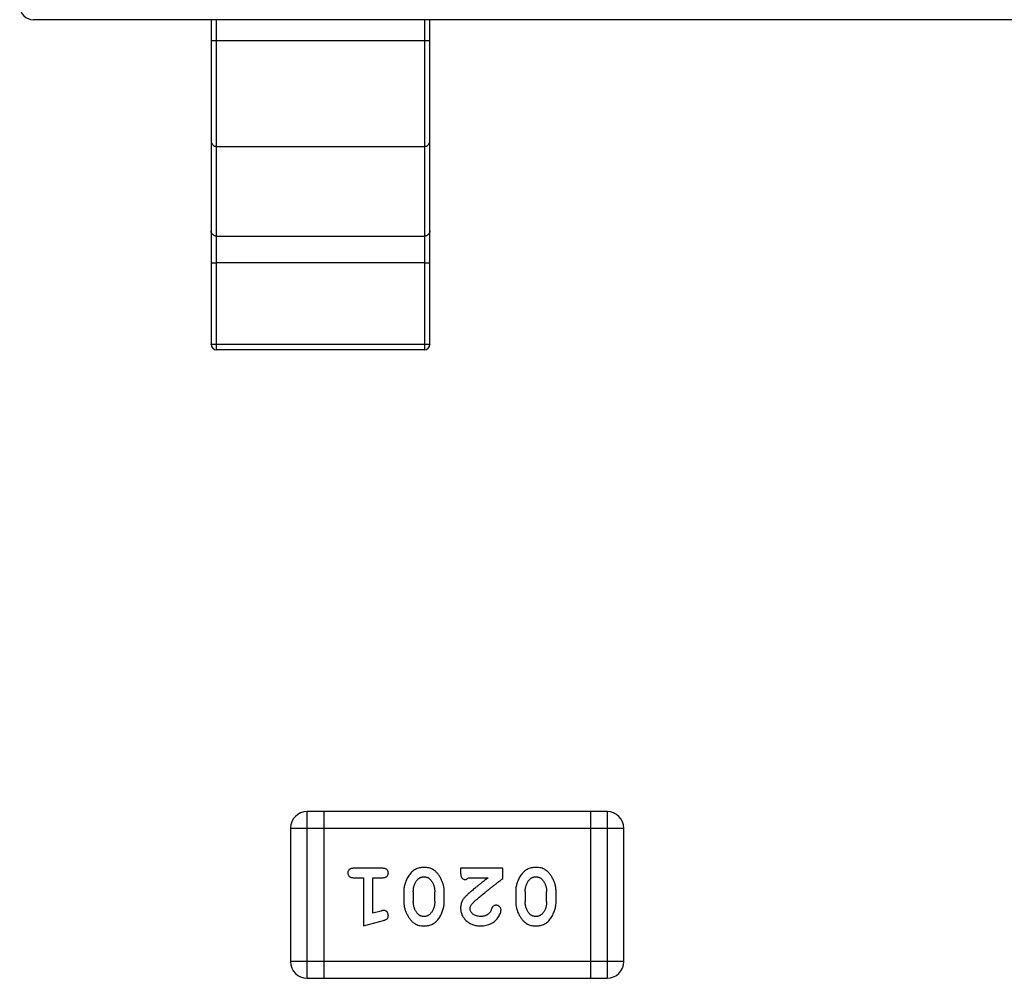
# Model space of a CAD drawing. Header units: millimetres. Extents: x 72 to 239, y 133 to 319.
# Tile 108 of 240: x 127.63 to 129.43, y 256.47 to 258.22. Entities that reach past the tile are written whole.
import ezdxf

# ---------------------------------------------------------------- set-up
doc = ezdxf.new("R2010")
doc.units = ezdxf.units.MM
doc.header["$LTSCALE"] = 5
doc.layers.get('0').update_dxf_attribs({"linetype": 'CONTINUOUS'})

msp = doc.modelspace()

# ---------------------------------------------------------------- linework, layer by layer
for p, q in [((130.6034, 258.2227), (127.6534, 258.2227)), ((127.9784, 258.2227), (127.9784, 257.6293)), ((127.9884, 257.6193), (127.9884, 258.2227)), ((128.3684, 258.2227), (128.3684, 257.6193)), ((128.3784, 257.6293), (128.3784, 258.2227)), ((128.3784, 258.1838), (127.9784, 258.1838)), ((127.9884, 257.9911), (128.3684, 257.9911)), ((127.9884, 257.8271), (128.3684, 257.8271)), ((128.3684, 257.7783), (127.9884, 257.7783)), ((128.3684, 257.6288), (127.9884, 257.6288)), ((128.3684, 257.6193), (127.9884, 257.6193)), ((128.7026, 256.7751), (128.154, 256.7751)), ((128.154, 256.4703), (128.154, 256.7751)), ((128.1845, 256.7751), (128.1845, 256.4703)), ((128.6722, 256.7751), (128.6722, 256.4703)), ((128.7026, 256.7751), (128.7026, 256.4703)), ((128.1235, 256.7446), (128.7331, 256.7446)), ((128.1235, 256.7446), (128.1235, 256.5008)), ((128.7331, 256.5008), (128.7331, 256.7446)), ((128.2915, 256.6714), (128.2395, 256.6714)), ((128.5117, 256.6714), (128.4346, 256.6714)), ((128.4346, 256.6714), (128.4346, 256.6636)), ((128.5117, 256.6526), (128.5117, 256.6714)), ((128.2395, 256.6541), (128.2568, 256.6541)), ((128.2568, 256.6541), (128.2568, 256.566)), ((128.2742, 256.6541), (128.2915, 256.6541)), ((128.2742, 256.5892), (128.2742, 256.6541)), ((128.4488, 256.6541), (128.485, 256.6541)), ((128.3308, 256.6284), (128.3308, 256.6107)), ((128.3481, 256.6281), (128.3481, 256.6109)), ((128.3874, 256.6109), (128.3874, 256.6281)), ((128.4047, 256.6107), (128.4047, 256.6284)), ((128.5353, 256.6284), (128.5353, 256.6107)), ((128.5526, 256.6281), (128.5526, 256.6109)), ((128.5919, 256.6109), (128.5919, 256.6281)), ((128.6092, 256.6107), (128.6092, 256.6284)), ((128.2892, 256.5933), (128.2742, 256.5892)), ((128.2568, 256.566), (128.2934, 256.5759)), ((128.7331, 256.5008), (128.1235, 256.5008)), ((128.154, 256.4703), (128.7026, 256.4703))]:
    msp.add_line(p, q)
for centre, radius, start, end in [((127.6534, 258.2477), 0.025, 180, 270), ((127.9884, 257.6293), 0.01, 180, 270), ((128.3684, 257.6293), 0.01, 270, 0), ((128.154, 256.7446), 0.0305, 90, 180), ((128.7026, 256.7446), 0.0305, 0, 90), ((128.154, 256.5008), 0.0305, 180, 270), ((128.7026, 256.5008), 0.0305, 270, 0)]:
    msp.add_arc(centre, radius, start, end)
for points, knots in [([(127.9784, 258.0005), (127.9784, 257.9993), (127.979, 257.9968), (127.9812, 257.9937), (127.9845, 257.9916), (127.9871, 257.9911), (127.9884, 257.9911)], [0, 0, 0, 0, 0.242809, 0.48985, 0.742832, 1, 1, 1, 1]), ([(128.3684, 257.9911), (128.3697, 257.9911), (128.3723, 257.9916), (128.3756, 257.9937), (128.3779, 257.9968), (128.3784, 257.9993), (128.3784, 258.0005)], [0, 0, 0, 0, 0.257168, 0.51015, 0.757191, 1, 1, 1, 1]), ([(127.9884, 257.8271), (127.9871, 257.8271), (127.9845, 257.8275), (127.9812, 257.8296), (127.979, 257.8327), (127.9784, 257.8352), (127.9784, 257.8365)], [0, 0, 0, 0, 0.257168, 0.51015, 0.757191, 1, 1, 1, 1]), ([(128.3784, 257.8365), (128.3784, 257.8352), (128.3779, 257.8327), (128.3756, 257.8296), (128.3723, 257.8275), (128.3697, 257.8271), (128.3684, 257.8271)], [0, 0, 0, 0, 0.242809, 0.48985, 0.742832, 1, 1, 1, 1]), ([(127.9784, 257.7788), (127.9784, 257.7788), (127.9785, 257.7787), (127.9786, 257.7787), (127.9789, 257.7786), (127.9794, 257.7786), (127.9802, 257.7785), (127.9814, 257.7784), (127.9829, 257.7783), (127.9846, 257.7783), (127.9865, 257.7783), (127.9878, 257.7783), (127.9884, 257.7783)], [0, 0, 0, 0, 0.007007, 0.022207, 0.046429, 0.079689, 0.172082, 0.296123, 0.447019, 0.619102, 0.806017, 1, 1, 1, 1]), ([(128.3684, 257.7783), (128.3691, 257.7783), (128.3704, 257.7783), (128.3722, 257.7783), (128.3739, 257.7783), (128.3754, 257.7784), (128.3766, 257.7785), (128.3775, 257.7786), (128.378, 257.7786), (128.3782, 257.7787), (128.3783, 257.7787), (128.3784, 257.7788), (128.3784, 257.7788)], [0, 0, 0, 0, 0.193983, 0.380898, 0.552981, 0.703877, 0.827918, 0.920311, 0.953571, 0.977793, 0.992993, 1, 1, 1, 1]), ([(127.9884, 257.6288), (127.9878, 257.6288), (127.9865, 257.6288), (127.9846, 257.6288), (127.9829, 257.6289), (127.9814, 257.6289), (127.9802, 257.629), (127.9794, 257.6291), (127.9789, 257.6292), (127.9786, 257.6292), (127.9785, 257.6292), (127.9784, 257.6293), (127.9784, 257.6293)], [0, 0, 0, 0, 0.193983, 0.380898, 0.552981, 0.703877, 0.827918, 0.920311, 0.953571, 0.977793, 0.992993, 1, 1, 1, 1]), ([(128.3784, 257.6293), (128.3784, 257.6293), (128.3783, 257.6292), (128.3782, 257.6292), (128.378, 257.6292), (128.3775, 257.6291), (128.3766, 257.629), (128.3754, 257.6289), (128.3739, 257.6289), (128.3722, 257.6288), (128.3704, 257.6288), (128.3691, 257.6288), (128.3684, 257.6288)], [0, 0, 0, 0, 0.007007, 0.022207, 0.046429, 0.079689, 0.172082, 0.296123, 0.447019, 0.619102, 0.806017, 1, 1, 1, 1]), ([(128.2395, 256.6714), (128.2386, 256.6714), (128.237, 256.6714), (128.2346, 256.6709), (128.2327, 256.6702), (128.2311, 256.6691), (128.23, 256.6678), (128.2291, 256.6663), (128.2286, 256.6646), (128.2286, 256.6634), (128.2285, 256.6628)], [0, 0, 0, 0, 0.169012, 0.317488, 0.445429, 0.560977, 0.67065, 0.776666, 0.88492, 1, 1, 1, 1]), ([(128.2285, 256.6628), (128.2286, 256.6622), (128.2286, 256.661), (128.2291, 256.6593), (128.23, 256.6578), (128.2311, 256.6565), (128.2327, 256.6554), (128.2346, 256.6547), (128.237, 256.6542), (128.2386, 256.6542), (128.2395, 256.6541)], [0, 0, 0, 0, 0.11517, 0.223509, 0.328254, 0.438012, 0.553651, 0.682263, 0.830856, 1, 1, 1, 1]), ([(128.3025, 256.6628), (128.3024, 256.6634), (128.3024, 256.6646), (128.3019, 256.6663), (128.301, 256.6678), (128.2999, 256.6691), (128.2983, 256.6702), (128.2964, 256.6709), (128.294, 256.6714), (128.2924, 256.6714), (128.2915, 256.6714)], [0, 0, 0, 0, 0.115051, 0.223278, 0.329269, 0.437893, 0.554681, 0.682591, 0.83103, 1, 1, 1, 1]), ([(128.2915, 256.6541), (128.2924, 256.6542), (128.294, 256.6542), (128.2964, 256.6547), (128.2983, 256.6554), (128.2999, 256.6565), (128.301, 256.6578), (128.3019, 256.6593), (128.3024, 256.661), (128.3024, 256.6622), (128.3025, 256.6628)], [0, 0, 0, 0, 0.169102, 0.317658, 0.446239, 0.563118, 0.671828, 0.776546, 0.884858, 1, 1, 1, 1]), ([(128.3677, 256.673), (128.3662, 256.673), (128.3634, 256.6729), (128.3593, 256.6722), (128.3555, 256.6711), (128.3519, 256.6695), (128.3486, 256.6675), (128.3456, 256.6649), (128.3427, 256.662), (128.3403, 256.6586), (128.3381, 256.655), (128.3361, 256.6513), (128.3345, 256.6476), (128.3331, 256.6439), (128.3321, 256.64), (128.3313, 256.6362), (128.3309, 256.6323), (128.3308, 256.6297), (128.3308, 256.6284)], [0, 0, 0, 0, 0.067217, 0.131051, 0.19272, 0.252824, 0.312745, 0.373449, 0.436041, 0.501494, 0.567761, 0.632087, 0.695096, 0.757109, 0.817993, 0.878657, 0.939311, 1, 1, 1, 1]), ([(128.3553, 256.6499), (128.3557, 256.6504), (128.3565, 256.6513), (128.3579, 256.6525), (128.3593, 256.6535), (128.3608, 256.6543), (128.3624, 256.6549), (128.3641, 256.6554), (128.3658, 256.6557), (128.367, 256.6557), (128.3676, 256.6557)], [0, 0, 0, 0, 0.129853, 0.25607, 0.380154, 0.49978, 0.62208, 0.743277, 0.868791, 1, 1, 1, 1]), ([(128.3676, 256.6557), (128.3683, 256.6557), (128.3695, 256.6557), (128.3713, 256.6554), (128.373, 256.655), (128.3746, 256.6544), (128.3761, 256.6537), (128.3774, 256.6528), (128.3787, 256.6517), (128.3794, 256.6508), (128.3798, 256.6504)], [0, 0, 0, 0, 0.139844, 0.271849, 0.399162, 0.521619, 0.6402, 0.758957, 0.87828, 1, 1, 1, 1]), ([(128.4047, 256.6284), (128.4047, 256.6295), (128.4047, 256.6316), (128.4044, 256.6348), (128.4039, 256.6379), (128.4032, 256.641), (128.4023, 256.6441), (128.4012, 256.647), (128.3999, 256.65), (128.3984, 256.6529), (128.3969, 256.6556), (128.3952, 256.6582), (128.3936, 256.6605), (128.3919, 256.6626), (128.3902, 256.6644), (128.3886, 256.6661), (128.3868, 256.6675), (128.3845, 256.6691), (128.3813, 256.6707), (128.3771, 256.6721), (128.3725, 256.6729), (128.3693, 256.673), (128.3677, 256.673)], [0, 0, 0, 0, 0.049886, 0.09882, 0.148132, 0.19689, 0.246038, 0.295176, 0.345305, 0.395692, 0.445312, 0.491875, 0.535813, 0.577009, 0.616081, 0.652689, 0.687585, 0.720206, 0.785062, 0.85223, 0.923759, 1, 1, 1, 1]), ([(128.4346, 256.6636), (128.4346, 256.6625), (128.4347, 256.6605), (128.4351, 256.6578), (128.4358, 256.6556), (128.4369, 256.6538), (128.4382, 256.6526), (128.4397, 256.6516), (128.4414, 256.6511), (128.4426, 256.651), (128.4433, 256.651)], [0, 0, 0, 0, 0.1844, 0.34094, 0.473574, 0.586824, 0.690029, 0.789175, 0.890445, 1, 1, 1, 1]), ([(128.5722, 256.673), (128.5707, 256.673), (128.5679, 256.6729), (128.5638, 256.6722), (128.56, 256.6711), (128.5564, 256.6695), (128.5531, 256.6675), (128.5501, 256.6649), (128.5473, 256.662), (128.5448, 256.6586), (128.5426, 256.655), (128.5406, 256.6513), (128.539, 256.6476), (128.5376, 256.6439), (128.5366, 256.64), (128.5358, 256.6362), (128.5354, 256.6323), (128.5353, 256.6297), (128.5353, 256.6284)], [0, 0, 0, 0, 0.067217, 0.131051, 0.19272, 0.252824, 0.312745, 0.373449, 0.436041, 0.501494, 0.567761, 0.632087, 0.695096, 0.757109, 0.817993, 0.878657, 0.939311, 1, 1, 1, 1]), ([(128.5599, 256.6499), (128.5603, 256.6504), (128.561, 256.6513), (128.5624, 256.6525), (128.5638, 256.6535), (128.5653, 256.6543), (128.5669, 256.6549), (128.5686, 256.6554), (128.5703, 256.6557), (128.5715, 256.6557), (128.5721, 256.6557)], [0, 0, 0, 0, 0.129853, 0.25607, 0.380154, 0.49978, 0.62208, 0.743277, 0.868791, 1, 1, 1, 1]), ([(128.5721, 256.6557), (128.5728, 256.6557), (128.574, 256.6557), (128.5758, 256.6554), (128.5775, 256.655), (128.5791, 256.6544), (128.5806, 256.6537), (128.582, 256.6528), (128.5832, 256.6517), (128.5839, 256.6508), (128.5843, 256.6504)], [0, 0, 0, 0, 0.139844, 0.271849, 0.399162, 0.521619, 0.6402, 0.758957, 0.87828, 1, 1, 1, 1]), ([(128.6092, 256.6284), (128.6092, 256.6295), (128.6092, 256.6316), (128.6089, 256.6348), (128.6084, 256.6379), (128.6077, 256.641), (128.6068, 256.6441), (128.6057, 256.647), (128.6044, 256.65), (128.6029, 256.6529), (128.6014, 256.6556), (128.5998, 256.6582), (128.5981, 256.6605), (128.5965, 256.6626), (128.5948, 256.6644), (128.5931, 256.6661), (128.5913, 256.6675), (128.589, 256.6691), (128.5858, 256.6707), (128.5816, 256.6721), (128.577, 256.6729), (128.5738, 256.673), (128.5722, 256.673)], [0, 0, 0, 0, 0.049886, 0.09882, 0.148132, 0.19689, 0.246038, 0.295176, 0.345305, 0.395692, 0.445312, 0.491875, 0.535813, 0.577009, 0.616081, 0.652689, 0.687585, 0.720206, 0.785062, 0.85223, 0.923759, 1, 1, 1, 1]), ([(128.3481, 256.6281), (128.3481, 256.6292), (128.3482, 256.6313), (128.3485, 256.6343), (128.349, 256.6373), (128.3499, 256.6401), (128.3509, 256.6427), (128.3521, 256.6453), (128.3536, 256.6477), (128.3548, 256.6492), (128.3553, 256.6499)], [0, 0, 0, 0, 0.135449, 0.266263, 0.393429, 0.516942, 0.639128, 0.758779, 0.879341, 1, 1, 1, 1]), ([(128.3798, 256.6504), (128.3804, 256.6496), (128.3816, 256.6481), (128.3831, 256.6455), (128.3845, 256.6429), (128.3855, 256.6401), (128.3864, 256.6373), (128.387, 256.6343), (128.3873, 256.6313), (128.3874, 256.6292), (128.3874, 256.6281)], [0, 0, 0, 0, 0.124927, 0.248361, 0.370889, 0.492583, 0.61616, 0.741472, 0.869044, 1, 1, 1, 1]), ([(128.4433, 256.651), (128.4437, 256.651), (128.4447, 256.6511), (128.446, 256.6518), (128.4475, 256.6528), (128.4483, 256.6537), (128.4488, 256.6541)], [0, 0, 0, 0, 0.20611, 0.432681, 0.695597, 1, 1, 1, 1]), ([(128.485, 256.6541), (128.483, 256.6526), (128.4791, 256.6496), (128.4737, 256.6453), (128.4687, 256.6413), (128.4642, 256.6378), (128.4603, 256.6346), (128.4569, 256.6318), (128.4539, 256.6293), (128.4522, 256.6278), (128.4514, 256.6271)], [0, 0, 0, 0, 0.176662, 0.337826, 0.484741, 0.617764, 0.73494, 0.837793, 0.926412, 1, 1, 1, 1]), ([(128.4567, 256.6076), (128.4571, 256.608), (128.4581, 256.609), (128.4597, 256.6106), (128.4616, 256.6123), (128.4638, 256.6142), (128.4662, 256.6164), (128.4689, 256.6187), (128.472, 256.6212), (128.4753, 256.6239), (128.4788, 256.6268), (128.4827, 256.6299), (128.4868, 256.6332), (128.4913, 256.6367), (128.496, 256.6404), (128.501, 256.6443), (128.5062, 256.6484), (128.5098, 256.6511), (128.5117, 256.6526)], [0, 0, 0, 0, 0.026647, 0.057942, 0.094152, 0.134806, 0.180631, 0.231142, 0.286385, 0.346321, 0.411439, 0.481035, 0.555329, 0.634592, 0.718826, 0.807759, 0.901393, 1, 1, 1, 1]), ([(128.5526, 256.6281), (128.5526, 256.6292), (128.5527, 256.6313), (128.553, 256.6343), (128.5536, 256.6373), (128.5544, 256.6401), (128.5554, 256.6427), (128.5567, 256.6453), (128.5581, 256.6477), (128.5593, 256.6492), (128.5599, 256.6499)], [0, 0, 0, 0, 0.135449, 0.266263, 0.393429, 0.516942, 0.639128, 0.758779, 0.879341, 1, 1, 1, 1]), ([(128.5843, 256.6504), (128.5849, 256.6496), (128.5861, 256.6481), (128.5877, 256.6455), (128.589, 256.6429), (128.5901, 256.6401), (128.5909, 256.6373), (128.5915, 256.6343), (128.5919, 256.6313), (128.5919, 256.6292), (128.5919, 256.6281)], [0, 0, 0, 0, 0.124927, 0.248361, 0.370889, 0.492583, 0.61616, 0.741472, 0.869044, 1, 1, 1, 1]), ([(128.4514, 256.6271), (128.4505, 256.6263), (128.4488, 256.6248), (128.4464, 256.6226), (128.4443, 256.6205), (128.4425, 256.6185), (128.4408, 256.6167), (128.4395, 256.6149), (128.4384, 256.6133), (128.4373, 256.6112), (128.4362, 256.6086), (128.4353, 256.6055), (128.4347, 256.6022), (128.4346, 256.5999), (128.4346, 256.5988)], [0, 0, 0, 0, 0.103002, 0.197728, 0.285279, 0.365235, 0.437224, 0.502446, 0.560545, 0.611446, 0.707576, 0.80349, 0.900532, 1, 1, 1, 1]), ([(128.3308, 256.6107), (128.3308, 256.6096), (128.3308, 256.6074), (128.3311, 256.6043), (128.3317, 256.6011), (128.3323, 256.598), (128.3333, 256.595), (128.3344, 256.592), (128.3357, 256.589), (128.3372, 256.5861), (128.3388, 256.5834), (128.3404, 256.5808), (128.3421, 256.5785), (128.3437, 256.5764), (128.3454, 256.5745), (128.3471, 256.5729), (128.3489, 256.5715), (128.3512, 256.5699), (128.3544, 256.5683), (128.3586, 256.567), (128.3631, 256.5662), (128.3663, 256.5661), (128.3679, 256.566)], [0, 0, 0, 0, 0.049855, 0.099516, 0.148482, 0.19758, 0.246804, 0.296268, 0.346517, 0.397047, 0.446826, 0.49336, 0.537801, 0.579207, 0.617974, 0.654833, 0.689171, 0.722088, 0.786392, 0.853518, 0.924186, 1, 1, 1, 1]), ([(128.3557, 256.5886), (128.3551, 256.5894), (128.3539, 256.591), (128.3523, 256.5936), (128.351, 256.5962), (128.35, 256.599), (128.3491, 256.6018), (128.3485, 256.6048), (128.3482, 256.6078), (128.3481, 256.6099), (128.3481, 256.6109)], [0, 0, 0, 0, 0.125331, 0.248948, 0.371201, 0.494032, 0.616811, 0.742104, 0.868849, 1, 1, 1, 1]), ([(128.3679, 256.566), (128.3694, 256.5661), (128.3722, 256.5662), (128.3763, 256.5669), (128.3801, 256.568), (128.3837, 256.5696), (128.387, 256.5716), (128.39, 256.5742), (128.3928, 256.5771), (128.3953, 256.5805), (128.3975, 256.5841), (128.3994, 256.5878), (128.4011, 256.5915), (128.4024, 256.5953), (128.4034, 256.599), (128.4042, 256.6029), (128.4046, 256.6068), (128.4047, 256.6094), (128.4047, 256.6107)], [0, 0, 0, 0, 0.06692, 0.130834, 0.19258, 0.252759, 0.312631, 0.373411, 0.436359, 0.501894, 0.568244, 0.632472, 0.69556, 0.757163, 0.818592, 0.878885, 0.939235, 1, 1, 1, 1]), ([(128.3874, 256.6109), (128.3874, 256.6099), (128.3873, 256.6078), (128.387, 256.6047), (128.3865, 256.6018), (128.3856, 256.599), (128.3846, 256.5963), (128.3834, 256.5938), (128.3819, 256.5914), (128.3807, 256.5899), (128.3802, 256.5892)], [0, 0, 0, 0, 0.135446, 0.266257, 0.393419, 0.517936, 0.639137, 0.758785, 0.879345, 1, 1, 1, 1]), ([(128.4519, 256.5979), (128.452, 256.5987), (128.4521, 256.6003), (128.4531, 256.6027), (128.4546, 256.6052), (128.456, 256.6068), (128.4567, 256.6076)], [0, 0, 0, 0, 0.212836, 0.442809, 0.70317, 1, 1, 1, 1]), ([(128.4997, 256.6038), (128.4992, 256.6038), (128.4983, 256.6037), (128.4969, 256.6035), (128.4957, 256.603), (128.4945, 256.6023), (128.4935, 256.6014), (128.4926, 256.6002), (128.4918, 256.5988), (128.4915, 256.5978), (128.4912, 256.5972)], [0, 0, 0, 0, 0.127347, 0.246131, 0.359406, 0.470543, 0.586092, 0.711469, 0.847022, 1, 1, 1, 1]), ([(128.5086, 256.5954), (128.5085, 256.5959), (128.5085, 256.597), (128.5079, 256.5986), (128.5071, 256.6), (128.506, 256.6013), (128.5046, 256.6024), (128.5031, 256.6032), (128.5015, 256.6037), (128.5003, 256.6038), (128.4997, 256.6038)], [0, 0, 0, 0, 0.120856, 0.239483, 0.360995, 0.490166, 0.620982, 0.746416, 0.870253, 1, 1, 1, 1]), ([(128.5353, 256.6107), (128.5353, 256.6096), (128.5354, 256.6074), (128.5356, 256.6043), (128.5362, 256.6011), (128.5369, 256.598), (128.5378, 256.595), (128.5389, 256.592), (128.5402, 256.589), (128.5417, 256.5861), (128.5433, 256.5834), (128.5449, 256.5808), (128.5466, 256.5785), (128.5482, 256.5764), (128.55, 256.5745), (128.5517, 256.5729), (128.5534, 256.5715), (128.5558, 256.5699), (128.5589, 256.5683), (128.5631, 256.567), (128.5676, 256.5662), (128.5708, 256.5661), (128.5724, 256.566)], [0, 0, 0, 0, 0.049855, 0.099516, 0.148482, 0.19758, 0.246804, 0.296268, 0.346517, 0.397047, 0.446826, 0.49336, 0.537801, 0.579207, 0.617974, 0.654833, 0.689171, 0.722088, 0.786392, 0.853518, 0.924186, 1, 1, 1, 1]), ([(128.5602, 256.5886), (128.5596, 256.5894), (128.5584, 256.591), (128.5568, 256.5936), (128.5555, 256.5962), (128.5545, 256.599), (128.5536, 256.6018), (128.553, 256.6048), (128.5527, 256.6078), (128.5526, 256.6099), (128.5526, 256.6109)], [0, 0, 0, 0, 0.125331, 0.248948, 0.371201, 0.494032, 0.616811, 0.742104, 0.868849, 1, 1, 1, 1]), ([(128.5724, 256.566), (128.5739, 256.5661), (128.5767, 256.5662), (128.5808, 256.5669), (128.5846, 256.568), (128.5882, 256.5696), (128.5915, 256.5716), (128.5945, 256.5742), (128.5973, 256.5771), (128.5998, 256.5805), (128.602, 256.5841), (128.6039, 256.5878), (128.6056, 256.5915), (128.6069, 256.5953), (128.608, 256.599), (128.6087, 256.6029), (128.6092, 256.6068), (128.6092, 256.6094), (128.6092, 256.6107)], [0, 0, 0, 0, 0.06692, 0.130834, 0.19258, 0.252759, 0.312631, 0.373411, 0.436359, 0.501894, 0.568244, 0.632472, 0.69556, 0.757163, 0.818592, 0.878885, 0.939235, 1, 1, 1, 1]), ([(128.5919, 256.6109), (128.5919, 256.6099), (128.5918, 256.6078), (128.5915, 256.6047), (128.591, 256.6018), (128.5902, 256.599), (128.5892, 256.5963), (128.5879, 256.5938), (128.5864, 256.5914), (128.5853, 256.5899), (128.5847, 256.5892)], [0, 0, 0, 0, 0.135446, 0.266257, 0.393419, 0.517936, 0.639137, 0.758785, 0.879345, 1, 1, 1, 1]), ([(128.2946, 256.5944), (128.2942, 256.5943), (128.2935, 256.5943), (128.2922, 256.5941), (128.2908, 256.5938), (128.2897, 256.5935), (128.2892, 256.5933)], [0, 0, 0, 0, 0.183151, 0.413144, 0.682305, 1, 1, 1, 1]), ([(128.2934, 256.5759), (128.2943, 256.5762), (128.2958, 256.5767), (128.2979, 256.5775), (128.2995, 256.5784), (128.3007, 256.5794), (128.3015, 256.5806), (128.3021, 256.582), (128.3024, 256.5835), (128.3025, 256.5845), (128.3025, 256.5851)], [0, 0, 0, 0, 0.187321, 0.344927, 0.475328, 0.579604, 0.674244, 0.773631, 0.882025, 1, 1, 1, 1]), ([(128.3025, 256.5851), (128.3024, 256.5857), (128.3024, 256.5869), (128.3019, 256.5887), (128.3012, 256.5903), (128.3002, 256.5917), (128.299, 256.5929), (128.2976, 256.5937), (128.2961, 256.5943), (128.2951, 256.5943), (128.2946, 256.5944)], [0, 0, 0, 0, 0.138815, 0.27042, 0.39836, 0.52875, 0.654955, 0.771147, 0.884581, 1, 1, 1, 1]), ([(128.3678, 256.5834), (128.3672, 256.5834), (128.3659, 256.5834), (128.3641, 256.5836), (128.3624, 256.584), (128.3609, 256.5846), (128.3594, 256.5854), (128.358, 256.5863), (128.3568, 256.5874), (128.356, 256.5882), (128.3557, 256.5886)], [0, 0, 0, 0, 0.138115, 0.270177, 0.397547, 0.520057, 0.63869, 0.757499, 0.878226, 1, 1, 1, 1]), ([(128.3802, 256.5892), (128.3798, 256.5887), (128.379, 256.5878), (128.3776, 256.5866), (128.3762, 256.5856), (128.3747, 256.5848), (128.3731, 256.5841), (128.3714, 256.5837), (128.3696, 256.5834), (128.3684, 256.5834), (128.3678, 256.5834)], [0, 0, 0, 0, 0.13042, 0.256046, 0.378133, 0.498725, 0.620452, 0.742761, 0.869406, 1, 1, 1, 1]), ([(128.4346, 256.5988), (128.4347, 256.5977), (128.4347, 256.5955), (128.4352, 256.5923), (128.436, 256.5892), (128.4371, 256.5862), (128.4386, 256.5833), (128.4404, 256.5806), (128.4425, 256.578), (128.4449, 256.5756), (128.4475, 256.5734), (128.4504, 256.5714), (128.4534, 256.5697), (128.4566, 256.5684), (128.4601, 256.5673), (128.4636, 256.5666), (128.4674, 256.5661), (128.47, 256.5661), (128.4713, 256.566)], [0, 0, 0, 0, 0.060981, 0.120256, 0.178148, 0.236115, 0.293993, 0.352864, 0.413358, 0.476056, 0.539296, 0.602396, 0.665116, 0.728325, 0.792919, 0.859317, 0.928302, 1, 1, 1, 1]), ([(128.4714, 256.5834), (128.47, 256.5834), (128.4673, 256.5835), (128.4635, 256.5843), (128.4601, 256.5857), (128.4572, 256.5876), (128.4549, 256.5899), (128.4532, 256.5924), (128.4521, 256.5951), (128.452, 256.5969), (128.4519, 256.5979)], [0, 0, 0, 0, 0.156344, 0.299348, 0.4327, 0.561, 0.682299, 0.791883, 0.89611, 1, 1, 1, 1]), ([(128.4713, 256.566), (128.473, 256.5661), (128.4763, 256.5662), (128.4813, 256.5671), (128.486, 256.5685), (128.4905, 256.5705), (128.4947, 256.5729), (128.4983, 256.5758), (128.5015, 256.579), (128.504, 256.5826), (128.5059, 256.5862), (128.5074, 256.5895), (128.5083, 256.5925), (128.5085, 256.5945), (128.5086, 256.5954)], [0, 0, 0, 0, 0.098286, 0.193983, 0.289056, 0.384352, 0.477435, 0.566197, 0.652355, 0.737986, 0.818188, 0.887401, 0.94802, 1, 1, 1, 1]), ([(128.4863, 256.5887), (128.4858, 256.5883), (128.4848, 256.5875), (128.4832, 256.5863), (128.4814, 256.5854), (128.4796, 256.5847), (128.4777, 256.5841), (128.4757, 256.5837), (128.4736, 256.5834), (128.4721, 256.5834), (128.4714, 256.5834)], [0, 0, 0, 0, 0.121873, 0.243139, 0.363336, 0.485133, 0.607572, 0.734701, 0.864814, 1, 1, 1, 1]), ([(128.4912, 256.5972), (128.4909, 256.5963), (128.4903, 256.5946), (128.4891, 256.5923), (128.4879, 256.5903), (128.4868, 256.5893), (128.4863, 256.5887)], [0, 0, 0, 0, 0.285518, 0.544185, 0.781367, 1, 1, 1, 1]), ([(128.5723, 256.5834), (128.5717, 256.5834), (128.5704, 256.5834), (128.5686, 256.5836), (128.5669, 256.584), (128.5654, 256.5846), (128.5639, 256.5854), (128.5625, 256.5863), (128.5613, 256.5874), (128.5605, 256.5882), (128.5602, 256.5886)], [0, 0, 0, 0, 0.138115, 0.270177, 0.397547, 0.520057, 0.63869, 0.757499, 0.878226, 1, 1, 1, 1]), ([(128.5847, 256.5892), (128.5843, 256.5887), (128.5835, 256.5878), (128.5821, 256.5866), (128.5807, 256.5856), (128.5792, 256.5848), (128.5776, 256.5841), (128.5759, 256.5837), (128.5741, 256.5834), (128.5729, 256.5834), (128.5723, 256.5834)], [0, 0, 0, 0, 0.13042, 0.256046, 0.378133, 0.498725, 0.620452, 0.742761, 0.869406, 1, 1, 1, 1])]:
    msp.add_open_spline(points, degree=3, knots=knots)

doc.saveas('drawing.dxf')
